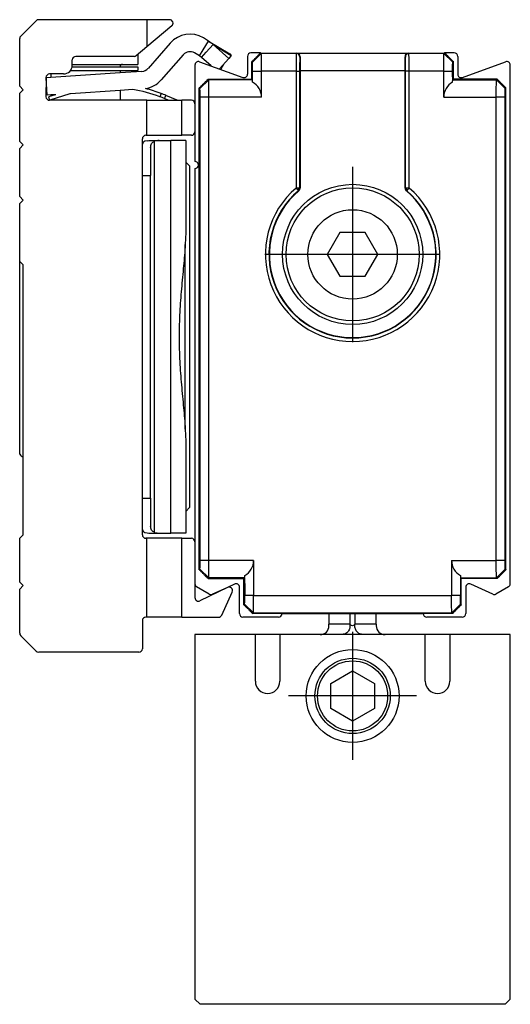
# Model space of a CAD drawing. Header units: millimetres. Extents: x -418 to 1225, y -151 to 443.
# Tile 29 of 52: x 265 to 293, y 4 to 60. Entities that reach past the tile are written whole.
import ezdxf

# ---------------------------------------------------------------- set-up
doc = ezdxf.new("R2010")
doc.units = ezdxf.units.MM
doc.linetypes.add('DOT_CENTER', pattern=[14, 12, -1, 0, -1])
doc.layers.add('1', color=7, linetype='Continuous')

# ---------------------------------------------------------------- blocks, each defined once
blk = doc.blocks.new('SOPORTE_SV2__33', base_point=(264.55, 24.248))
at = {"color": 7, "linetype": 'Continuous'}
for p, q in [((264.609, 59.406), (265.491, 60.289)), ((271.8, 60.348), (265.633, 60.348)), ((271.8, 60.348), (271.8, 58.796)), ((273.1, 60.348), (271.8, 60.348)), ((273.228, 59.994), (271.8, 58.796)), ((264.55, 56.548), (264.55, 59.265)), ((273.136, 59.01), (271.873, 57.567)), ((275.018, 58.618), (275.329, 59.131)), ((275.329, 59.131), (275.041, 59.305)), ((275.329, 59.131), (276.538, 58.398)), ((271.8, 58.796), (271.202, 58.294)), ((274.811, 58.276), (274.523, 58.45)), ((274.811, 58.276), (275.018, 58.618)), ((274.933, 58.193), (275.196, 58.486)), ((275.196, 58.486), (275.59, 58.925)), ((276.48, 58.131), (275.59, 58.925)), ((267.55, 57.748), (267.55, 58.048)), ((271.074, 58.248), (267.75, 58.248)), ((271.3, 58.376), (271.3, 57.798)), ((273.888, 58.351), (272.625, 56.908)), ((274.933, 58.193), (274.811, 58.276)), ((275.479, 57.706), (274.933, 58.193)), ((276.48, 58.131), (275.946, 57.536)), ((276.61, 58.307), (276.48, 58.131)), ((276.538, 58.398), (276.61, 58.307)), ((267.45, 57.448), (270.275, 57.448)), ((267.54, 57.648), (270.275, 57.648)), ((267.55, 57.798), (270.425, 57.798)), ((270.275, 57.648), (271.3, 57.648)), ((270.275, 57.448), (271.3, 57.448)), ((270.275, 57.448), (270.275, 57.314)), ((271.53, 57.398), (270.275, 57.314)), ((270.425, 57.798), (271.3, 57.798)), ((271.3, 57.648), (271.3, 57.448)), ((276.02, 57.543), (275.972, 57.566)), ((276.163, 57.778), (276.02, 57.543)), ((266.05, 57.048), (266.052, 57.034)), ((266.052, 57.034), (266.05, 55.948)), ((266.325, 57.052), (266.052, 57.034)), ((266.118, 56.036), (266.052, 57.034)), ((266.325, 57.248), (266.25, 57.248)), ((270.275, 57.314), (266.325, 57.052)), ((267.05, 57.248), (266.325, 57.248)), ((266.325, 57.248), (266.325, 57.052)), ((264.75, 56.348), (264.55, 56.548)), ((264.55, 56.148), (264.75, 56.348)), ((270.275, 56.312), (267.456, 56.125)), ((271.003, 56.36), (270.275, 56.312)), ((270.275, 56.312), (270.275, 55.748)), ((264.55, 53.398), (264.55, 56.148)), ((266.325, 56.05), (266.118, 56.036)), ((266.325, 55.981), (266.19, 55.938)), ((266.19, 55.938), (266.25, 55.748)), ((266.325, 55.771), (266.25, 55.748)), ((271.8, 55.748), (266.25, 55.748)), ((267.354, 56.094), (266.325, 55.771)), ((266.572, 56.058), (266.325, 56.05)), ((266.572, 56.058), (266.325, 55.981)), ((266.325, 56.05), (266.325, 55.981)), ((266.325, 55.771), (266.325, 55.748)), ((266.604, 56.068), (266.572, 56.058)), ((271.8, 55.748), (273.056, 55.748)), ((271.8, 53.748), (271.8, 55.748)), ((272.616, 56.141), (272.546, 55.954)), ((272.821, 55.845), (273.056, 55.748)), ((272.852, 55.919), (272.898, 56.03)), ((273.546, 55.76), (272.898, 56.03)), ((273.056, 55.748), (273.54, 55.748)), ((273.546, 55.76), (273.54, 55.748)), ((273.54, 55.748), (273.8, 55.748)), ((274.35, 55.748), (273.8, 55.748)), ((273.8, 53.748), (273.8, 55.748)), ((274.55, 55.548), (274.55, 53.948)), ((264.75, 53.198), (264.55, 53.398)), ((271.55, 53.247), (271.55, 53.548)), ((271.829, 53.443), (271.689, 53.407)), ((271.75, 53.748), (271.8, 53.748)), ((271.8, 53.748), (273.8, 53.748)), ((271.829, 53.443), (271.915, 53.448)), ((271.915, 53.448), (272.505, 53.448)), ((272.505, 53.448), (273.183, 53.448)), ((274.023, 53.448), (273.183, 53.448)), ((274.35, 53.748), (273.8, 53.748)), ((274.023, 53.448), (274.023, 48.209)), ((264.55, 52.998), (264.75, 53.198)), ((264.55, 50.248), (264.55, 52.998)), ((271.55, 51.448), (271.55, 53.247)), ((272.023, 53.048), (272.023, 51.448)), ((274.25, 51.998), (274.023, 52.225)), ((274.25, 51.998), (274.25, 32.498)), ((271.55, 33.048), (271.55, 51.448)), ((272.023, 33.048), (272.023, 51.448)), ((264.75, 50.048), (264.55, 50.248)), ((264.55, 49.848), (264.75, 50.048)), ((264.55, 46.548), (264.55, 49.848)), ((274.023, 48.209), (274, 47.512)), ((274, 36.983), (274, 47.512)), ((264.55, 42.248), (264.55, 46.548)), ((264.75, 46.348), (264.55, 46.548)), ((264.75, 35.373), (264.75, 46.348)), ((264.55, 35.548), (264.55, 42.248)), ((274, 36.983), (274.023, 36.286)), ((274.023, 36.286), (274.023, 32.27)), ((264.75, 30.948), (264.75, 35.373)), ((271.55, 31.248), (271.55, 33.048)), ((272.023, 33.048), (272.023, 31.448)), ((274.25, 32.498), (274.023, 32.27)), ((274.023, 32.27), (274.023, 31.048)), ((264.55, 30.748), (264.75, 30.948)), ((271.55, 30.948), (271.55, 31.248)), ((271.689, 31.088), (271.829, 31.052)), ((271.829, 31.052), (271.915, 31.048)), ((271.915, 31.048), (272.505, 31.048)), ((272.505, 31.048), (273.18, 31.048)), ((274.023, 31.048), (273.18, 31.048)), ((264.55, 28.248), (264.55, 30.748)), ((271.8, 30.748), (271.75, 30.748)), ((271.8, 26.248), (271.8, 30.748)), ((273.8, 30.748), (271.8, 30.748)), ((273.8, 30.748), (274.35, 30.748)), ((273.8, 26.248), (273.8, 30.748)), ((274.55, 30.548), (274.55, 28.151)), ((264.75, 28.048), (264.55, 28.248)), ((274.55, 28.151), (274.55, 27.361)), ((264.55, 27.848), (264.75, 28.048)), ((264.55, 25.33), (264.55, 27.848)), ((276.404, 27.945), (274.838, 27.181)), ((276.087, 26.366), (276.674, 27.684)), ((271.55, 26.048), (271.55, 24.448)), ((271.8, 26.248), (271.75, 26.248)), ((273.8, 26.248), (271.8, 26.248)), ((273.8, 26.248), (275.905, 26.248)), ((265.491, 24.306), (264.609, 25.189)), ((271.35, 24.248), (265.633, 24.248))]:
    blk.add_line(p, q, dxfattribs=at)
at = {"color": 3, "linetype": 'Continuous'}
for p, q in [((275.59, 58.925), (276.61, 58.307)), ((272.821, 55.845), (272.852, 55.919)), ((272.253, 31.088), (272.253, 53.407)), ((273.183, 50.102), (273.183, 53.448)), ((271.55, 51.448), (272.023, 51.448)), ((273.18, 31.048), (273.183, 50.102)), ((271.55, 33.048), (272.023, 33.048))]:
    blk.add_line(p, q, dxfattribs=at)
at = {"color": 7, "linetype": 'Continuous'}
for centre, radius, start, end in [((265.633, 60.148), 0.2, 90, 135), ((273.1, 60.148), 0.2, 310, 90), ((264.75, 59.265), 0.2, 135, 180), ((274.264, 58.022), 1.5, 58.8, 138.8), ((274.621, 57.964), 1.365, 44.7415, 58.761), ((274.264, 58.022), 0.5, 58.8, 138.8), ((267.75, 58.048), 0.2, 90, 180), ((271.074, 58.448), 0.2, 270, 310), ((267.05, 57.748), 0.5, 270, 360), ((270.425, 57.648), 0.15, 90, 180), ((271.496, 57.896), 0.5, 273.8, 318.8), ((266.25, 57.048), 0.2, 90, 180), ((271.496, 57.896), 1.5, 279.0954, 318.8), ((269.747, 48.46), 8, 69.5142, 80.9632), ((269.747, 48.46), 8.2, 69.5142, 75.977), ((266.25, 55.948), 0.2, 180, 270), ((269.747, 48.46), 8, 106.6368, 107.4), ((269.747, 48.46), 8, 67.4, 69.5142), ((269.747, 48.46), 8.2, 67.4, 69.5142), ((274.35, 55.548), 0.2, 360, 90), ((274.35, 53.948), 0.2, 270, 360), ((271.75, 53.548), 0.2, 90, 180), ((271.808, 53.163), 0.272, 115.9895, 161.8325), ((272.507, 52.634), 0.814, 90.1371, 108.2298), ((265.044, 35.911), 0.613, 216.3182, 241.3412), ((271.808, 31.332), 0.272, 198.1675, 244.0105), ((271.75, 30.948), 0.2, 180, 270), ((272.507, 31.861), 0.814, 251.7702, 269.8629), ((274.35, 30.548), 0.2, 360, 90), ((276.491, 27.765), 0.2, 336, 116), ((274.75, 27.361), 0.2, 180, 296), ((271.75, 26.048), 0.2, 90, 180), ((275.905, 26.448), 0.2, 270, 336), ((264.75, 25.33), 0.2, 180, 225), ((265.633, 24.448), 0.2, 225, 270), ((271.35, 24.448), 0.2, 270, 360)]:
    blk.add_arc(centre, radius, start, end, dxfattribs=at)
for points, knots in [([(272.023, 53.048), (272.025, 53.09), (272.028, 53.17), (272.069, 53.28), (272.147, 53.365), (272.216, 53.392), (272.253, 53.407)], [0, 0, 0, 0, 0.1284187, 0.2386804, 0.3451237, 0.4612568, 0.4612568, 0.4612568, 0.4612568]), ([(274, 47.512), (273.97, 47.11), (273.906, 46.267), (273.773, 44.987), (273.673, 43.634), (273.633, 42.248), (273.673, 40.861), (273.773, 39.508), (273.906, 38.228), (273.97, 37.385), (274, 36.983)], [0, 0, 0, 0, 1.208211, 2.536279, 3.860959, 5.277763, 6.694567, 8.019247, 9.347316, 10.555526, 10.555526, 10.555526, 10.555526]), ([(272.253, 31.088), (272.216, 31.103), (272.147, 31.13), (272.069, 31.215), (272.028, 31.325), (272.025, 31.405), (272.023, 31.448)], [0, 0, 0, 0, 0.1161331, 0.2225764, 0.3328381, 0.4612568, 0.4612568, 0.4612568, 0.4612568])]:
    blk.add_open_spline(points, degree=3, knots=knots, dxfattribs=at)
blk = doc.blocks.new('CABEZA_RANURADA_REGLA_SV2__34', base_point=(274.55, 4.152))
at = {"color": 7, "linetype": 'Continuous'}
for p, q in [((282.2, 26.452), (282.2, 25.841)), ((284.9, 25.842), (284.9, 26.452)), ((282.2, 25.752), (282.2, 25.841)), ((284.9, 25.842), (284.9, 25.752)), ((278, 25.252), (274.55, 25.252)), ((274.55, 25.252), (274.55, 4.452)), ((279.4, 25.252), (278, 25.252)), ((278, 22.592), (278, 25.252)), ((281.7, 25.252), (279.4, 25.252)), ((279.4, 25.252), (279.4, 22.592)), ((282.911, 25.252), (281.7, 25.252)), ((284.169, 25.252), (282.911, 25.252)), ((285.4, 25.252), (284.169, 25.252)), ((287.7, 25.252), (285.4, 25.252)), ((289.1, 25.252), (287.7, 25.252)), ((287.7, 22.592), (287.7, 25.252)), ((292.55, 25.252), (289.1, 25.252)), ((289.1, 25.252), (289.1, 22.592)), ((292.55, 4.452), (292.55, 25.252)), ((282.3, 22.466), (283.55, 23.187)), ((283.55, 23.187), (284.8, 22.466)), ((282.3, 21.039), (282.3, 22.466)), ((284.8, 22.466), (284.8, 21.039)), ((283.55, 20.317), (282.3, 21.039)), ((284.8, 21.039), (283.55, 20.317)), ((274.85, 4.152), (274.55, 4.452)), ((292.25, 4.152), (274.85, 4.152)), ((292.55, 4.452), (292.25, 4.152))]:
    blk.add_line(p, q, dxfattribs=at)
at = {"color": 3, "linetype": 'Continuous'}
for p, q in [((283.395, 26.452), (283.395, 25.841)), ((283.685, 26.452), (283.685, 25.842)), ((283.395, 25.841), (282.2, 25.841)), ((284.9, 25.842), (283.685, 25.842))]:
    blk.add_line(p, q, dxfattribs=at)
at = {"color": 7, "linetype": 'Continuous'}
for radius in [2.65, 2.15, 2]:
    blk.add_circle((283.55, 21.752), radius, dxfattribs=at)
for centre, radius, start, end in [((281.7, 25.752), 0.5, 270, 360), ((285.4, 25.752), 0.5, 180, 270), ((278.7, 22.592), 0.7, 180, 360), ((288.4, 22.592), 0.7, 180, 360)]:
    blk.add_arc(centre, radius, start, end, dxfattribs=at)
at = {"color": 3, "linetype": 'Continuous'}
for points, knots in [([(283.395, 25.841), (283.399, 25.768), (283.406, 25.621), (283.3, 25.423), (283.127, 25.281), (282.983, 25.262), (282.911, 25.252)], [0, 0, 0, 0, 0.2169612, 0.4331785, 0.6479076, 0.861469, 0.861469, 0.861469, 0.861469]), ([(283.685, 25.842), (283.669, 25.821), (283.634, 25.773), (283.54, 25.757), (283.447, 25.772), (283.411, 25.82), (283.395, 25.841)], [0, 0, 0, 0, 0.0785875, 0.1728894, 0.2669907, 0.345065, 0.345065, 0.345065, 0.345065]), ([(284.169, 25.252), (284.097, 25.262), (283.953, 25.281), (283.78, 25.424), (283.674, 25.622), (283.682, 25.769), (283.685, 25.842)], [0, 0, 0, 0, 0.2137172, 0.4286319, 0.6450706, 0.8622674, 0.8622674, 0.8622674, 0.8622674])]:
    blk.add_open_spline(points, degree=3, knots=knots, dxfattribs=at)
at = {"layer": '1', "color": 2, "linetype": 'DOT_CENTER'}
for p, q in [((283.55, 25.402), (283.55, 18.102)), ((287.2, 21.752), (279.9, 21.752))]:
    blk.add_line(p, q, dxfattribs=at)
blk = doc.blocks.new('REGLA_SV2-520__35', base_point=(274.55, 26.252))
at = {"color": 7, "linetype": 'Continuous'}
for p, q in [((278.3, 58.452), (277.75, 58.452)), ((278.3, 58.452), (280.367, 58.445)), ((280.367, 58.445), (286.733, 58.445)), ((286.733, 58.445), (288.8, 58.452)), ((289.35, 58.452), (288.8, 58.452)), ((274.818, 57.947), (277.282, 57.05)), ((277.55, 58.252), (277.55, 57.238)), ((277.8, 56.952), (277.8, 57.952)), ((289.3, 56.952), (289.3, 57.952)), ((289.55, 58.252), (289.55, 57.238)), ((289.818, 57.05), (292.282, 57.947)), ((274.55, 57.759), (274.55, 55.548)), ((280.55, 57.445), (280.55, 50.729)), ((286.55, 50.729), (286.55, 57.445)), ((292.55, 28.151), (292.55, 57.759)), ((275.3, 56.952), (277.8, 56.952)), ((277.8, 56.952), (277.837, 56.916)), ((289.3, 56.952), (289.265, 56.917)), ((291.8, 56.952), (289.3, 56.952)), ((274.8, 28.953), (274.8, 56.452)), ((292.3, 28.953), (292.3, 56.452)), ((274.55, 55.548), (274.55, 53.948)), ((274.55, 53.948), (274.55, 52.252)), ((274.55, 51.852), (274.55, 30.548)), ((282.828, 48.202), (282.107, 46.952)), ((284.272, 48.202), (282.828, 48.202)), ((284.993, 46.952), (284.272, 48.202)), ((282.107, 46.952), (282.828, 45.702)), ((284.272, 45.702), (284.993, 46.952)), ((282.828, 45.702), (284.272, 45.702)), ((274.55, 30.548), (274.55, 28.151)), ((275.3, 28.452), (277.35, 28.452)), ((276.808, 28.138), (276.404, 27.945)), ((277.35, 28.452), (277.385, 28.488)), ((277.35, 26.953), (277.35, 28.452)), ((289.75, 28.452), (289.715, 28.488)), ((289.75, 26.953), (289.75, 28.452)), ((291.8, 28.452), (289.75, 28.452)), ((291.545, 27.554), (290.292, 28.138)), ((275.37, 27.562), (274.65, 27.978)), ((276.404, 27.945), (275.555, 27.554)), ((277.092, 26.452), (277.092, 27.957)), ((290.008, 27.957), (290.008, 26.452)), ((292.45, 27.978), (291.73, 27.562)), ((279.517, 26.452), (277.85, 26.452)), ((279.517, 26.452), (282.2, 26.452)), ((282.2, 26.452), (284.9, 26.452)), ((284.9, 26.452), (287.583, 26.452)), ((289.25, 26.452), (287.583, 26.452)), ((279.317, 26.252), (277.292, 26.252)), ((289.808, 26.252), (287.783, 26.252))]:
    blk.add_line(p, q, dxfattribs=at)
at = {"color": 3, "linetype": 'Continuous'}
for p, q in [((280.339, 58.417), (280.367, 58.445)), ((286.733, 58.445), (286.761, 58.417)), ((278.335, 58.417), (277.835, 57.917)), ((280.339, 58.417), (278.335, 58.417)), ((280.539, 58.217), (280.557, 58.235)), ((286.543, 58.235), (286.561, 58.217)), ((288.763, 58.416), (286.761, 58.417)), ((289.265, 57.917), (288.763, 58.416)), ((277.844, 57.417), (278.352, 57.417)), ((280.326, 57.417), (278.352, 57.417)), ((280.326, 57.417), (280.326, 50.74)), ((280.526, 57.417), (280.526, 50.74)), ((280.55, 57.445), (286.55, 57.445)), ((286.567, 50.737), (286.574, 57.417)), ((286.774, 50.74), (286.774, 57.417)), ((288.748, 57.417), (286.774, 57.417)), ((288.748, 57.417), (289.256, 57.417)), ((275.335, 56.917), (274.835, 56.417)), ((277.837, 56.916), (275.335, 56.917)), ((289.265, 56.917), (291.763, 56.916)), ((292.263, 56.414), (291.763, 56.916)), ((275.352, 55.917), (274.844, 55.917)), ((278.352, 55.917), (275.352, 55.917)), ((288.748, 55.917), (291.748, 55.917)), ((292.256, 55.917), (291.748, 55.917)), ((280.478, 50.67), (280.416, 50.634)), ((280.455, 50.588), (280.507, 50.657)), ((280.478, 50.67), (280.466, 50.74)), ((280.507, 50.657), (280.526, 50.74)), ((286.567, 50.737), (286.593, 50.657)), ((286.593, 50.657), (286.638, 50.585)), ((286.622, 50.67), (286.634, 50.74)), ((286.622, 50.67), (286.684, 50.634)), ((275.352, 29.488), (274.844, 29.488)), ((277.902, 29.488), (275.352, 29.488)), ((289.198, 29.488), (291.748, 29.488)), ((292.256, 29.488), (291.748, 29.488)), ((275.335, 28.488), (274.835, 28.988)), ((291.765, 28.488), (292.265, 28.988)), ((277.385, 28.488), (275.335, 28.488)), ((289.715, 28.488), (291.765, 28.488)), ((277.385, 26.988), (277.885, 26.488)), ((277.902, 27.488), (277.394, 27.488)), ((277.902, 27.488), (289.198, 27.488)), ((289.706, 27.488), (289.198, 27.488)), ((289.215, 26.488), (289.715, 26.988)), ((277.885, 26.488), (289.215, 26.488))]:
    blk.add_line(p, q, dxfattribs=at)
at = {"color": 7, "linetype": 'Continuous'}
for radius in [4, 3.8, 2.55]:
    blk.add_circle((283.55, 46.952), radius, dxfattribs=at)
for centre, radius, start, end in [((277.75, 58.252), 0.2, 90, 180), ((280.355, 58.244), 0.202, 357.5161, 86.5244), ((286.745, 58.244), 0.202, 93.4756, 182.4839), ((289.35, 58.252), 0.2, 0, 90.0044), ((274.75, 57.759), 0.2, 70, 180), ((292.35, 57.759), 0.2, 0, 110), ((277.35, 57.238), 0.2, 250, 0), ((277.354, 55.914), 0.998, 0.2188, 60.6459), ((289.746, 55.914), 0.998, 119.3541, 179.7812), ((289.75, 57.238), 0.2, 180, 290), ((274.55, 52.052), 0.2, 270, 90), ((283.545, 46.952), 4.771, 130.3567, 49.5815), ((283.55, 46.952), 4.75, 130.2754, 49.7246), ((280.347, 50.731), 0.203, 310.7029, 359.5725), ((286.75, 50.729), 0.2, 180.0338, 229.6908), ((276.904, 29.491), 0.998, 299.3541, 359.7812), ((290.196, 29.491), 0.998, 180.2188, 240.6459), ((274.75, 28.151), 0.2, 180, 240), ((276.892, 27.957), 0.2, 0, 115), ((290.208, 27.957), 0.2, 65, 180), ((292.35, 28.151), 0.2, 300, 0), ((275.47, 27.735), 0.2, 240, 295), ((291.63, 27.735), 0.2, 245, 300), ((277.292, 26.452), 0.2, 180, 270), ((279.317, 26.452), 0.2, 270, 360), ((287.783, 26.452), 0.2, 180, 270), ((289.808, 26.452), 0.2, 270, 0)]:
    blk.add_arc(centre, radius, start, end, dxfattribs=at)
at = {"color": 3, "linetype": 'Continuous'}
for centre, radius, start, end in [((280.339, 58.217), 0.2, 0.0175, 89.9825), ((286.761, 58.217), 0.2, 90.0175, 179.9825), ((283.55, 46.952), 4.974, 130.4063, 49.5937)]:
    blk.add_arc(centre, radius, start, end, dxfattribs=at)
at = {"color": 7, "linetype": 'Continuous'}
for points in [[(278.3, 58.452), (278.258, 58.411), (278.175, 58.327), (278.05, 58.202), (277.925, 58.077), (277.842, 57.994), (277.8, 57.952)], [(288.8, 58.452), (288.842, 58.411), (288.925, 58.327), (289.05, 58.202), (289.175, 58.077), (289.258, 57.994), (289.3, 57.952)], [(278.352, 55.917), (278.352, 56.042), (278.352, 56.292), (278.352, 56.667), (278.352, 57.042), (278.352, 57.292), (278.352, 57.417)], [(288.748, 55.917), (288.748, 56.042), (288.748, 56.292), (288.748, 56.667), (288.748, 57.042), (288.748, 57.292), (288.748, 57.417)], [(275.3, 56.952), (275.258, 56.911), (275.175, 56.827), (275.05, 56.702), (274.925, 56.577), (274.842, 56.494), (274.8, 56.452)], [(292.3, 56.452), (292.258, 56.494), (292.175, 56.577), (292.05, 56.702), (291.925, 56.827), (291.842, 56.911), (291.8, 56.952)], [(275.352, 29.488), (275.352, 31.69), (275.352, 36.095), (275.352, 42.702), (275.352, 49.31), (275.352, 53.715), (275.352, 55.917)], [(291.748, 29.488), (291.748, 31.69), (291.748, 36.095), (291.748, 42.702), (291.748, 49.31), (291.748, 53.715), (291.748, 55.917)], [(277.902, 29.488), (277.902, 29.321), (277.902, 28.988), (277.902, 28.488), (277.902, 27.988), (277.902, 27.654), (277.902, 27.488)], [(289.198, 29.488), (289.198, 29.321), (289.198, 28.988), (289.198, 28.488), (289.198, 27.988), (289.198, 27.654), (289.198, 27.488)], [(274.8, 28.953), (274.842, 28.911), (274.925, 28.828), (275.05, 28.703), (275.175, 28.578), (275.258, 28.494), (275.3, 28.452)], [(291.8, 28.452), (291.842, 28.494), (291.925, 28.578), (292.05, 28.703), (292.175, 28.828), (292.258, 28.911), (292.3, 28.953)], [(277.35, 26.953), (277.392, 26.911), (277.475, 26.828), (277.6, 26.703), (277.725, 26.578), (277.808, 26.494), (277.85, 26.452)], [(289.75, 26.953), (289.708, 26.911), (289.625, 26.828), (289.5, 26.703), (289.375, 26.578), (289.292, 26.494), (289.25, 26.452)]]:
    blk.add_open_spline(points, degree=3, dxfattribs=at)
for points, knots in [([(278.3, 58.452), (278.302, 58.45), (278.308, 58.444), (278.318, 58.435), (278.327, 58.425), (278.333, 58.42), (278.335, 58.417)], [0, 0, 0, 0, 0.00925697, 0.02468526, 0.04037778, 0.04979131, 0.04979131, 0.04979131, 0.04979131]), ([(288.8, 58.452), (288.798, 58.45), (288.792, 58.444), (288.782, 58.435), (288.772, 58.425), (288.766, 58.418), (288.763, 58.416)], [0, 0, 0, 0, 0.00925697, 0.02468526, 0.04148451, 0.05200478, 0.05200478, 0.05200478, 0.05200478]), ([(277.8, 57.952), (277.802, 57.95), (277.808, 57.944), (277.818, 57.935), (277.827, 57.925), (277.833, 57.919), (277.835, 57.917)], [0, 0, 0, 0, 0.00925697, 0.02468526, 0.04034847, 0.04973271, 0.04973271, 0.04973271, 0.04973271]), ([(277.844, 57.417), (277.844, 57.48), (277.843, 57.596), (277.842, 57.741), (277.84, 57.845), (277.837, 57.895), (277.835, 57.917)], [0, 0, 0, 0, 0.1875059, 0.3486005, 0.4340972, 0.4999579, 0.4999579, 0.4999579, 0.4999579]), ([(278.352, 57.417), (278.352, 57.464), (278.352, 57.557), (278.352, 57.726), (278.35, 57.914), (278.348, 58.108), (278.344, 58.258), (278.342, 58.353), (278.338, 58.4), (278.336, 58.414), (278.335, 58.417)], [0, 0, 0, 0, 0.140114, 0.277951, 0.507517, 0.705284, 0.858762, 0.958853, 0.989249, 1.000271, 1.000271, 1.000271, 1.000271]), ([(280.557, 58.235), (280.555, 58.118), (280.55, 57.855), (280.55, 57.592), (280.55, 57.445)], [0, 0, 0, 0, 0.3500705, 0.7895078, 0.7895078, 0.7895078, 0.7895078]), ([(286.55, 57.445), (286.55, 57.592), (286.55, 57.855), (286.545, 58.118), (286.543, 58.235)], [0, 0, 0, 0, 0.4394373, 0.7895079, 0.7895079, 0.7895079, 0.7895079]), ([(288.748, 57.417), (288.748, 57.464), (288.748, 57.557), (288.748, 57.726), (288.75, 57.914), (288.752, 58.093), (288.755, 58.223), (288.757, 58.308), (288.759, 58.366), (288.762, 58.399), (288.763, 58.412), (288.763, 58.416)], [0, 0, 0, 0, 0.1401138, 0.2779513, 0.5075168, 0.7052841, 0.8132446, 0.8983475, 0.9588548, 0.9884057, 0.9985498, 0.9985498, 0.9985498, 0.9985498]), ([(289.256, 57.417), (289.256, 57.48), (289.257, 57.596), (289.258, 57.741), (289.26, 57.845), (289.263, 57.895), (289.265, 57.917)], [0, 0, 0, 0, 0.1875059, 0.3486005, 0.4340972, 0.4999579, 0.4999579, 0.4999579, 0.4999579]), ([(289.3, 57.952), (289.298, 57.95), (289.292, 57.944), (289.284, 57.936), (289.274, 57.927), (289.269, 57.921), (289.265, 57.917)], [0, 0, 0, 0, 0.00925697, 0.02468526, 0.03409517, 0.04973271, 0.04973271, 0.04973271, 0.04973271]), ([(277.837, 56.916), (277.839, 57), (277.844, 57.167), (277.844, 57.334), (277.844, 57.417)], [0, 0, 0, 0, 0.2514409, 0.5017038, 0.5017038, 0.5017038, 0.5017038]), ([(289.265, 56.917), (289.262, 57.001), (289.256, 57.167), (289.256, 57.334), (289.256, 57.417)], [0, 0, 0, 0, 0.2501851, 0.5002643, 0.5002643, 0.5002643, 0.5002643]), ([(275.3, 56.952), (275.302, 56.95), (275.308, 56.944), (275.318, 56.935), (275.327, 56.925), (275.333, 56.92), (275.335, 56.917)], [0, 0, 0, 0, 0.00925697, 0.02468526, 0.04037778, 0.04979131, 0.04979131, 0.04979131, 0.04979131]), ([(275.352, 55.917), (275.352, 55.964), (275.352, 56.057), (275.352, 56.226), (275.35, 56.414), (275.348, 56.608), (275.344, 56.758), (275.342, 56.853), (275.338, 56.9), (275.336, 56.914), (275.335, 56.917)], [0, 0, 0, 0, 0.140114, 0.277951, 0.507517, 0.705284, 0.858762, 0.958853, 0.989249, 1.000271, 1.000271, 1.000271, 1.000271]), ([(277.844, 56.783), (277.843, 56.804), (277.842, 56.837), (277.84, 56.878), (277.838, 56.901), (277.837, 56.913), (277.837, 56.916)], [0, 0, 0, 0, 0.0617688, 0.0977246, 0.1236401, 0.1326, 0.1326, 0.1326, 0.1326]), ([(289.256, 56.783), (289.256, 56.806), (289.256, 56.851), (289.262, 56.895), (289.265, 56.917)], [0, 0, 0, 0, 0.0669414, 0.1342792, 0.1342792, 0.1342792, 0.1342792]), ([(291.748, 55.917), (291.748, 55.964), (291.748, 56.057), (291.748, 56.226), (291.75, 56.414), (291.752, 56.593), (291.755, 56.723), (291.757, 56.808), (291.759, 56.866), (291.762, 56.899), (291.763, 56.912), (291.763, 56.916)], [0, 0, 0, 0, 0.1401138, 0.2779513, 0.5075168, 0.7052841, 0.8132446, 0.8983475, 0.9588548, 0.9884057, 0.9985498, 0.9985498, 0.9985498, 0.9985498]), ([(291.763, 56.916), (291.766, 56.918), (291.772, 56.925), (291.782, 56.935), (291.792, 56.944), (291.798, 56.95), (291.8, 56.952)], [0, 0, 0, 0, 0.01052027, 0.02731953, 0.04274781, 0.05200478, 0.05200478, 0.05200478, 0.05200478]), ([(274.8, 56.452), (274.802, 56.45), (274.808, 56.444), (274.818, 56.435), (274.827, 56.425), (274.833, 56.419), (274.835, 56.417)], [0, 0, 0, 0, 0.00925697, 0.02468526, 0.04034847, 0.04973271, 0.04973271, 0.04973271, 0.04973271]), ([(274.844, 55.917), (274.844, 55.98), (274.843, 56.096), (274.842, 56.241), (274.84, 56.345), (274.837, 56.395), (274.835, 56.417)], [0, 0, 0, 0, 0.1875292, 0.3485991, 0.4340958, 0.4999565, 0.4999565, 0.4999565, 0.4999565]), ([(292.256, 55.917), (292.256, 55.98), (292.257, 56.096), (292.258, 56.241), (292.26, 56.344), (292.262, 56.393), (292.263, 56.414)], [0, 0, 0, 0, 0.1875292, 0.3485991, 0.4332468, 0.4965283, 0.4965283, 0.4965283, 0.4965283]), ([(292.263, 56.414), (292.265, 56.417), (292.272, 56.424), (292.282, 56.435), (292.292, 56.444), (292.298, 56.45), (292.3, 56.452)], [0, 0, 0, 0, 0.01135503, 0.02898645, 0.04441473, 0.0536717, 0.0536717, 0.0536717, 0.0536717]), ([(274.844, 29.488), (274.844, 31.69), (274.844, 36.095), (274.844, 42.702), (274.844, 49.31), (274.844, 53.715), (274.844, 55.917)], [0, 0, 0, 0, 6.607471, 13.21494, 19.822409, 26.42988, 26.42988, 26.42988, 26.42988]), ([(292.256, 29.488), (292.256, 31.69), (292.256, 36.095), (292.256, 42.702), (292.256, 49.31), (292.256, 53.715), (292.256, 55.917)], [0, 0, 0, 0, 6.607471, 13.21494, 19.822409, 26.42988, 26.42988, 26.42988, 26.42988]), ([(274.835, 28.988), (274.837, 29.01), (274.84, 29.06), (274.842, 29.164), (274.843, 29.309), (274.844, 29.425), (274.844, 29.488)], [0, 0, 0, 0, 0.0658608, 0.1513568, 0.3124262, 0.4999565, 0.4999565, 0.4999565, 0.4999565]), ([(275.335, 28.488), (275.336, 28.491), (275.338, 28.505), (275.342, 28.552), (275.344, 28.647), (275.348, 28.797), (275.35, 28.991), (275.352, 29.179), (275.352, 29.348), (275.352, 29.441), (275.352, 29.488)], [0, 0, 0, 0, 0.011021, 0.041418, 0.141509, 0.294986, 0.492754, 0.722319, 0.860157, 1.000271, 1.000271, 1.000271, 1.000271]), ([(291.765, 28.488), (291.764, 28.491), (291.762, 28.505), (291.758, 28.552), (291.756, 28.647), (291.752, 28.797), (291.75, 28.991), (291.748, 29.179), (291.748, 29.348), (291.748, 29.441), (291.748, 29.488)], [0, 0, 0, 0, 0.011021, 0.041418, 0.141509, 0.294986, 0.492754, 0.722319, 0.860157, 1.000271, 1.000271, 1.000271, 1.000271]), ([(292.265, 28.988), (292.263, 29.01), (292.26, 29.06), (292.258, 29.164), (292.257, 29.309), (292.256, 29.425), (292.256, 29.488)], [0, 0, 0, 0, 0.0658608, 0.1513568, 0.3124262, 0.4999565, 0.4999565, 0.4999565, 0.4999565]), ([(274.8, 28.953), (274.802, 28.955), (274.808, 28.961), (274.818, 28.97), (274.827, 28.98), (274.833, 28.986), (274.835, 28.988)], [0, 0, 0, 0, 0.00925697, 0.02468526, 0.04034847, 0.0497327, 0.0497327, 0.0497327, 0.0497327]), ([(292.265, 28.988), (292.267, 28.986), (292.273, 28.98), (292.282, 28.97), (292.292, 28.961), (292.298, 28.955), (292.3, 28.953)], [0, 0, 0, 0, 0.00938423, 0.02504745, 0.04047573, 0.0497327, 0.0497327, 0.0497327, 0.0497327]), ([(275.3, 28.452), (275.302, 28.455), (275.308, 28.461), (275.318, 28.47), (275.327, 28.48), (275.333, 28.485), (275.335, 28.488)], [0, 0, 0, 0, 0.00925697, 0.02468526, 0.04037778, 0.04979131, 0.04979131, 0.04979131, 0.04979131]), ([(277.385, 28.488), (277.386, 28.491), (277.388, 28.503), (277.39, 28.531), (277.392, 28.572), (277.393, 28.605), (277.394, 28.622)], [0, 0, 0, 0, 0.0097909, 0.0365068, 0.0833998, 0.1342311, 0.1342311, 0.1342311, 0.1342311]), ([(277.385, 28.488), (277.388, 28.321), (277.394, 27.988), (277.394, 27.654), (277.394, 27.488)], [0, 0, 0, 0, 0.500188, 1.000209, 1.000209, 1.000209, 1.000209]), ([(289.706, 28.622), (289.706, 28.599), (289.706, 28.554), (289.712, 28.51), (289.715, 28.488)], [0, 0, 0, 0, 0.0669414, 0.1342792, 0.1342792, 0.1342792, 0.1342792]), ([(289.715, 28.488), (289.712, 28.321), (289.706, 27.988), (289.706, 27.654), (289.706, 27.488)], [0, 0, 0, 0, 0.500188, 1.000209, 1.000209, 1.000209, 1.000209]), ([(291.765, 28.488), (291.767, 28.485), (291.773, 28.48), (291.782, 28.47), (291.792, 28.461), (291.798, 28.455), (291.8, 28.452)], [0, 0, 0, 0, 0.00941354, 0.02510606, 0.04053434, 0.04979131, 0.04979131, 0.04979131, 0.04979131]), ([(277.35, 26.953), (277.352, 26.955), (277.358, 26.961), (277.367, 26.97), (277.377, 26.98), (277.383, 26.986), (277.385, 26.988)], [0, 0, 0, 0, 0.00927851, 0.02468526, 0.04034851, 0.04973277, 0.04973277, 0.04973277, 0.04973277]), ([(277.385, 26.988), (277.386, 27.01), (277.39, 27.06), (277.392, 27.164), (277.393, 27.309), (277.393, 27.425), (277.394, 27.488)], [0, 0, 0, 0, 0.0658582, 0.1513568, 0.312444, 0.4999575, 0.4999575, 0.4999575, 0.4999575]), ([(277.885, 26.488), (277.886, 26.491), (277.888, 26.505), (277.892, 26.552), (277.894, 26.647), (277.898, 26.797), (277.9, 26.991), (277.902, 27.179), (277.902, 27.348), (277.902, 27.441), (277.902, 27.488)], [0, 0, 0, 0, 0.011021, 0.041418, 0.141509, 0.294986, 0.492754, 0.722319, 0.860157, 1.000271, 1.000271, 1.000271, 1.000271]), ([(289.215, 26.488), (289.214, 26.491), (289.212, 26.505), (289.208, 26.552), (289.206, 26.647), (289.202, 26.797), (289.2, 26.991), (289.198, 27.179), (289.198, 27.348), (289.198, 27.441), (289.198, 27.488)], [0, 0, 0, 0, 0.011021, 0.041418, 0.141509, 0.294986, 0.492754, 0.722319, 0.860157, 1.000271, 1.000271, 1.000271, 1.000271]), ([(289.715, 26.988), (289.714, 27.01), (289.71, 27.06), (289.708, 27.164), (289.707, 27.309), (289.707, 27.425), (289.706, 27.488)], [0, 0, 0, 0, 0.0658582, 0.1513568, 0.3124441, 0.4999575, 0.4999575, 0.4999575, 0.4999575]), ([(289.75, 26.953), (289.748, 26.955), (289.742, 26.961), (289.733, 26.97), (289.723, 26.98), (289.717, 26.986), (289.715, 26.988)], [0, 0, 0, 0, 0.00927851, 0.02468526, 0.04034851, 0.04973277, 0.04973277, 0.04973277, 0.04973277]), ([(277.85, 26.452), (277.852, 26.455), (277.858, 26.461), (277.867, 26.47), (277.877, 26.48), (277.883, 26.485), (277.885, 26.488)], [0, 0, 0, 0, 0.00925697, 0.02468526, 0.04037778, 0.04979131, 0.04979131, 0.04979131, 0.04979131]), ([(289.25, 26.452), (289.248, 26.455), (289.242, 26.461), (289.234, 26.469), (289.224, 26.478), (289.219, 26.484), (289.215, 26.488)], [0, 0, 0, 0, 0.00925697, 0.02468526, 0.0341025, 0.04979131, 0.04979131, 0.04979131, 0.04979131])]:
    blk.add_open_spline(points, degree=3, knots=knots, dxfattribs=at)
at = {"color": 3, "linetype": 'Continuous'}
for points, knots in [([(280.339, 58.417), (280.338, 58.406), (280.335, 58.379), (280.333, 58.314), (280.331, 58.226), (280.329, 58.103), (280.328, 57.961), (280.327, 57.803), (280.326, 57.652), (280.326, 57.526), (280.326, 57.45), (280.326, 57.417)], [0, 0, 0, 0, 0.035414, 0.081239, 0.193534, 0.298888, 0.449999, 0.62194, 0.772976, 0.902024, 1.000099, 1.000099, 1.000099, 1.000099]), ([(280.539, 58.217), (280.537, 58.182), (280.532, 58.103), (280.53, 57.99), (280.528, 57.86), (280.526, 57.715), (280.526, 57.561), (280.526, 57.46), (280.526, 57.417)], [0, 0, 0, 0, 0.1050436, 0.2391449, 0.336964, 0.4975934, 0.6726897, 0.8001214, 0.8001214, 0.8001214, 0.8001214]), ([(286.574, 57.417), (286.574, 57.469), (286.574, 57.57), (286.574, 57.709), (286.572, 57.844), (286.571, 57.975), (286.568, 58.103), (286.563, 58.182), (286.561, 58.217)], [0, 0, 0, 0, 0.1541679, 0.3025279, 0.4173092, 0.5609764, 0.6950778, 0.8001214, 0.8001214, 0.8001214, 0.8001214]), ([(286.774, 57.417), (286.774, 57.47), (286.774, 57.566), (286.774, 57.692), (286.773, 57.812), (286.773, 57.927), (286.772, 58.034), (286.77, 58.129), (286.769, 58.212), (286.767, 58.284), (286.766, 58.34), (286.764, 58.379), (286.763, 58.406), (286.761, 58.415), (286.761, 58.417)], [0, 0, 0, 0, 0.158339, 0.285895, 0.378159, 0.52087, 0.628295, 0.701212, 0.805839, 0.876355, 0.91886, 0.97119, 0.994671, 1.000122, 1.000122, 1.000122, 1.000122]), ([(280.326, 57.417), (280.338, 57.417), (280.362, 57.417), (280.398, 57.417), (280.433, 57.417), (280.464, 57.417), (280.489, 57.417), (280.509, 57.417), (280.52, 57.417), (280.525, 57.417), (280.526, 57.417)], [0, 0, 0, 0, 0.0360536, 0.0729059, 0.1084002, 0.1401819, 0.1661518, 0.1849376, 0.1980905, 0.1999695, 0.1999695, 0.1999695, 0.1999695]), ([(286.774, 57.417), (286.762, 57.417), (286.738, 57.417), (286.702, 57.417), (286.667, 57.417), (286.636, 57.417), (286.611, 57.417), (286.591, 57.417), (286.58, 57.417), (286.575, 57.417), (286.574, 57.417)], [0, 0, 0, 0, 0.0360536, 0.0729059, 0.1084002, 0.1401819, 0.1661518, 0.1849376, 0.1980905, 0.1999695, 0.1999695, 0.1999695, 0.1999695]), ([(280.326, 50.74), (280.334, 50.731), (280.35, 50.711), (280.374, 50.683), (280.396, 50.658), (280.41, 50.641), (280.416, 50.634)], [0, 0, 0, 0, 0.0386577, 0.0757296, 0.1098881, 0.1401818, 0.1401818, 0.1401818, 0.1401818]), ([(280.466, 50.74), (280.456, 50.74), (280.434, 50.74), (280.4, 50.74), (280.364, 50.74), (280.338, 50.74), (280.326, 50.74)], [0, 0, 0, 0, 0.0302964, 0.0644522, 0.10154, 0.1401818, 0.1401818, 0.1401818, 0.1401818]), ([(280.416, 50.634), (280.421, 50.628), (280.429, 50.619), (280.441, 50.605), (280.449, 50.596), (280.454, 50.589), (280.455, 50.588)], [0, 0, 0, 0, 0.02340553, 0.03316819, 0.05646025, 0.05978769, 0.05978769, 0.05978769, 0.05978769]), ([(280.455, 50.588), (280.456, 50.588), (280.459, 50.586), (280.467, 50.583), (280.474, 50.579), (280.479, 50.577), (280.479, 50.576)], [0, 0, 0, 0, 0.00144257, 0.0115406, 0.02489663, 0.02680463, 0.02680463, 0.02680463, 0.02680463]), ([(280.526, 50.74), (280.525, 50.74), (280.519, 50.74), (280.508, 50.74), (280.489, 50.74), (280.474, 50.74), (280.466, 50.74)], [0, 0, 0, 0, 0.00203021, 0.01624166, 0.03502456, 0.05981815, 0.05981815, 0.05981815, 0.05981815]), ([(280.478, 50.67), (280.481, 50.669), (280.491, 50.664), (280.5, 50.66), (280.507, 50.657)], [0, 0, 0, 0, 0.01017344, 0.03230279, 0.03230279, 0.03230279, 0.03230279]), ([(280.526, 50.74), (280.526, 50.74), (280.529, 50.739), (280.537, 50.735), (280.545, 50.731), (280.549, 50.729), (280.55, 50.729)], [0, 0, 0, 0, 0.00145124, 0.0116099, 0.02504613, 0.0269656, 0.0269656, 0.0269656, 0.0269656]), ([(286.55, 50.729), (286.55, 50.729), (286.554, 50.731), (286.559, 50.733), (286.565, 50.736), (286.567, 50.737), (286.567, 50.737)], [0, 0, 0, 0, 0.00137004, 0.01096029, 0.01821114, 0.01924697, 0.01924697, 0.01924697, 0.01924697]), ([(286.634, 50.74), (286.626, 50.74), (286.611, 50.74), (286.592, 50.741), (286.578, 50.739), (286.57, 50.738), (286.567, 50.737)], [0, 0, 0, 0, 0.02479824, 0.04357649, 0.05912177, 0.0670723, 0.0670723, 0.0670723, 0.0670723]), ([(286.622, 50.67), (286.619, 50.669), (286.609, 50.664), (286.6, 50.66), (286.593, 50.657)], [0, 0, 0, 0, 0.01017344, 0.03230279, 0.03230279, 0.03230279, 0.03230279]), ([(286.621, 50.576), (286.621, 50.577), (286.624, 50.578), (286.63, 50.581), (286.635, 50.583), (286.638, 50.585), (286.638, 50.585)], [0, 0, 0, 0, 0.00136045, 0.01088359, 0.0180837, 0.01911228, 0.01911228, 0.01911228, 0.01911228]), ([(286.774, 50.74), (286.762, 50.74), (286.736, 50.74), (286.7, 50.74), (286.666, 50.74), (286.644, 50.74), (286.634, 50.74)], [0, 0, 0, 0, 0.0386674, 0.0757296, 0.1098697, 0.1401818, 0.1401818, 0.1401818, 0.1401818]), ([(286.638, 50.585), (286.64, 50.586), (286.643, 50.589), (286.655, 50.597), (286.666, 50.614), (286.678, 50.627), (286.684, 50.634)], [0, 0, 0, 0, 0.00679781, 0.01359563, 0.04116255, 0.0671823, 0.0671823, 0.0671823, 0.0671823]), ([(286.684, 50.634), (286.69, 50.641), (286.704, 50.658), (286.727, 50.683), (286.745, 50.716), (286.765, 50.732), (286.774, 50.74)], [0, 0, 0, 0, 0.0302219, 0.0644522, 0.1024404, 0.1406454, 0.1406454, 0.1406454, 0.1406454])]:
    blk.add_open_spline(points, degree=3, knots=knots, dxfattribs=at)
at = {"layer": '1', "color": 2, "linetype": 'DOT_CENTER'}
for p, q in [((283.55, 51.952), (283.55, 41.952)), ((288.55, 46.952), (278.55, 46.952))]:
    blk.add_line(p, q, dxfattribs=at)
blk = doc.blocks.new('REGLA_SV2-520mm__36', base_point=(264.55, 4.152))
for name, p in [('SOPORTE_SV2__33', (264.55, 24.248)), ('REGLA_SV2-520__35', (274.55, 26.252)), ('CABEZA_RANURADA_REGLA_SV2__34', (274.55, 4.152))]:
    blk.add_blockref(name, p)
blk = doc.blocks.new('Left1', base_point=(278.55, 32.25))
blk.add_blockref('REGLA_SV2-520mm__36', (264.55, 4.152))

msp = doc.modelspace()

# ---------------------------------------------------------------- block references
msp.add_blockref('Left1', (278.55, 32.25))

doc.saveas('drawing.dxf')
